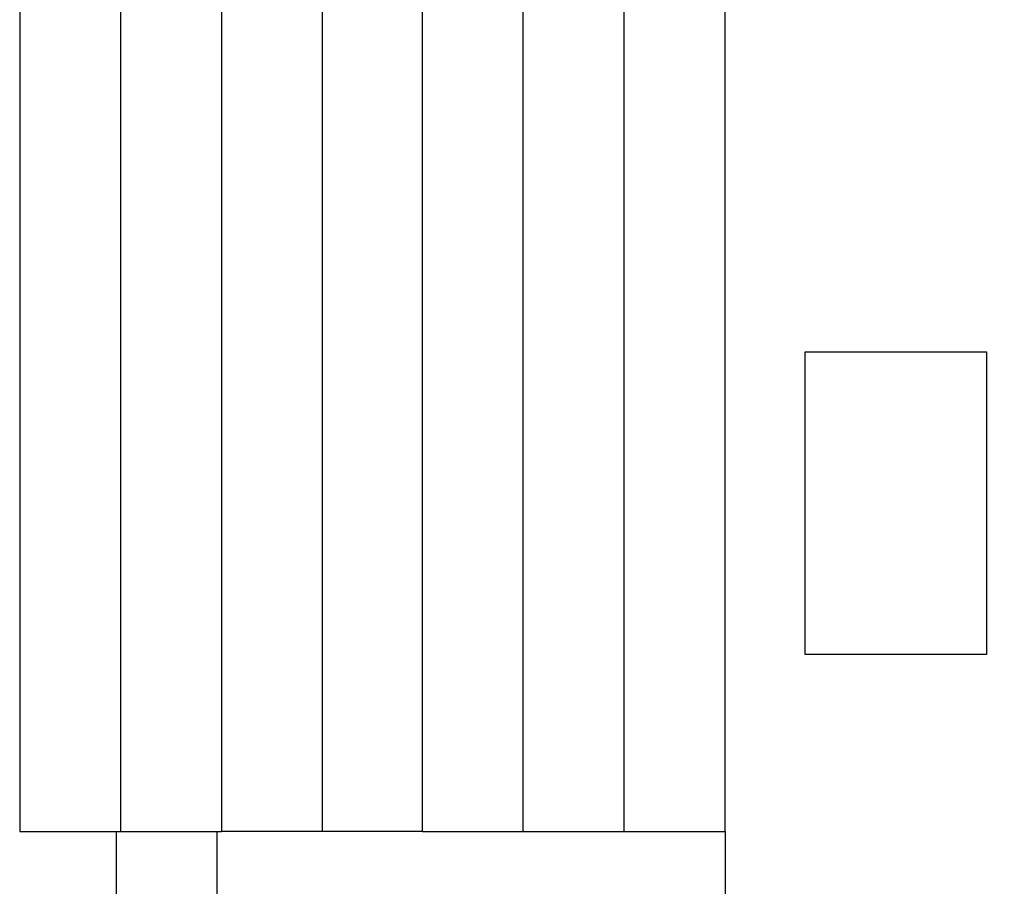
# Model space of a CAD drawing. Header units: millimetres. Extents: x -136 to 64, y -163 to 231.
# Tile 238 of 256: x -73 to -36, y 78 to 111. Entities that reach past the tile are written whole.
import ezdxf

# ---------------------------------------------------------------- set-up
doc = ezdxf.new("R2010")
doc.units = ezdxf.units.MM
doc.header["$MEASUREMENT"] = 0
doc.layers.add('Layer 1', color=7, linetype='Continuous')

msp = doc.modelspace()

# ---------------------------------------------------------------- linework, layer by layer
at = {"layer": 'Layer 1', "color": 5, "lineweight": 25}
for points, knots in [([(-72.187, 155.8154), (-72.187, 155.8154), (-72.7956, 155.8154), (-72.7956, 155.8154), (-72.7956, 155.8154), (-72.7956, 148.9627), (-72.7956, 148.9627), (-72.7956, 148.9627), (-72.7956, 80.515), (-72.7956, 80.515), (-72.7956, 80.515), (-72.4516, 80.515), (-72.4516, 80.515), (-72.4516, 80.515), (-69.1972, 80.515), (-69.1972, 80.515)], [0, 0, 0, 0, 0.2, 0.2, 0.2, 0.4, 0.4, 0.4, 0.6, 0.6, 0.6, 0.8, 0.8, 0.8, 1, 1, 1, 1]), ([(-69.0385, 155.8154), (-69.0385, 155.8154), (-69.0385, 148.9627), (-69.0385, 148.9627), (-69.0385, 148.9627), (-69.0385, 87.3677), (-69.0385, 87.3677), (-69.0385, 87.3677), (-69.0385, 80.515), (-69.0385, 80.515)], [0, 0, 0, 0, 0.3333333, 0.3333333, 0.3333333, 0.6666667, 0.6666667, 0.6666667, 1, 1, 1, 1]), ([(-65.2814, 155.8154), (-65.2814, 155.8154), (-65.2814, 148.9627), (-65.2814, 148.9627), (-65.2814, 148.9627), (-65.2814, 87.3677), (-65.2814, 87.3677), (-65.2814, 87.3677), (-65.2814, 80.515), (-65.2814, 80.515)], [0, 0, 0, 0, 0.3333333, 0.3333333, 0.3333333, 0.6666667, 0.6666667, 0.6666667, 1, 1, 1, 1]), ([(-61.5243, 155.8154), (-61.5243, 155.8154), (-61.5243, 148.9627), (-61.5243, 148.9627), (-61.5243, 148.9627), (-61.5243, 87.3677), (-61.5243, 87.3677), (-61.5243, 87.3677), (-61.5243, 80.515), (-61.5243, 80.515)], [0, 0, 0, 0, 0.3333333, 0.3333333, 0.3333333, 0.6666667, 0.6666667, 0.6666667, 1, 1, 1, 1]), ([(-57.7937, 80.515), (-57.7937, 80.515), (-57.7937, 87.3677), (-57.7937, 87.3677), (-57.7937, 87.3677), (-57.7937, 148.9627), (-57.7937, 148.9627), (-57.7937, 148.9627), (-57.7937, 155.8154), (-57.7937, 155.8154)], [0, 0, 0, 0, 0.3333333, 0.3333333, 0.3333333, 0.6666667, 0.6666667, 0.6666667, 1, 1, 1, 1]), ([(-54.0366, 80.515), (-54.0366, 80.515), (-54.0366, 87.3677), (-54.0366, 87.3677), (-54.0366, 87.3677), (-54.0366, 148.9627), (-54.0366, 148.9627), (-54.0366, 148.9627), (-54.0366, 155.8154), (-54.0366, 155.8154)], [0, 0, 0, 0, 0.3333333, 0.3333333, 0.3333333, 0.6666667, 0.6666667, 0.6666667, 1, 1, 1, 1]), ([(-50.2795, 80.515), (-50.2795, 80.515), (-50.2795, 87.3677), (-50.2795, 87.3677), (-50.2795, 87.3677), (-50.2795, 148.9627), (-50.2795, 148.9627), (-50.2795, 148.9627), (-50.2795, 155.8154), (-50.2795, 155.8154)], [0, 0, 0, 0, 0.3333333, 0.3333333, 0.3333333, 0.6666667, 0.6666667, 0.6666667, 1, 1, 1, 1]), ([(-46.5224, 80.515), (-46.5224, 80.515), (-46.5224, 87.3677), (-46.5224, 87.3677), (-46.5224, 87.3677), (-46.5224, 142.745), (-46.5224, 142.745), (-46.5224, 142.745), (-46.5224, 150.1004), (-46.5224, 150.1004)], [0, 0, 0, 0, 0.3333333, 0.3333333, 0.3333333, 0.6666667, 0.6666667, 0.6666667, 1, 1, 1, 1]), ([(-36.7858, 87.1031), (-36.7858, 87.1031), (-36.7858, 97.3425), (-36.7858, 97.3425), (-36.7858, 97.3425), (-36.7858, 98.3744), (-36.7858, 98.3744), (-36.7858, 98.3744), (-42.9241, 98.3744), (-42.9241, 98.3744), (-42.9241, 98.3744), (-43.5326, 98.3744), (-43.5326, 98.3744), (-43.5326, 98.3744), (-43.5326, 88.135), (-43.5326, 88.135), (-43.5326, 88.135), (-43.5326, 87.1031), (-43.5326, 87.1031), (-43.5326, 87.1031), (-37.3943, 87.1031), (-37.3943, 87.1031), (-37.3943, 87.1031), (-36.7858, 87.1031), (-36.7858, 87.1031)], [0, 0, 0, 0, 0.125, 0.125, 0.125, 0.25, 0.25, 0.25, 0.375, 0.375, 0.375, 0.5, 0.5, 0.5, 0.625, 0.625, 0.625, 0.75, 0.75, 0.75, 0.875, 0.875, 0.875, 1, 1, 1, 1]), ([(-69.1972, 80.515), (-69.1972, 80.515), (-69.1972, 73.6623), (-69.1972, 73.6623), (-69.1972, 73.6623), (-69.1972, 5.2146), (-69.1972, 5.2146), (-69.1972, 5.2146), (-68.8533, 5.2146), (-68.8533, 5.2146), (-68.8533, 5.2146), (-65.4401, 5.2146), (-65.4401, 5.2146), (-65.4401, 5.2146), (-65.4401, 12.0673), (-65.4401, 12.0673), (-65.4401, 12.0673), (-65.4401, 80.515), (-65.4401, 80.515)], [0, 0, 0, 0, 0.1666667, 0.1666667, 0.1666667, 0.3333333, 0.3333333, 0.3333333, 0.5, 0.5, 0.5, 0.6666667, 0.6666667, 0.6666667, 0.8333333, 0.8333333, 0.8333333, 1, 1, 1, 1]), ([(-69.0385, 80.515), (-69.0385, 80.515), (-68.6945, 80.515), (-68.6945, 80.515), (-68.6945, 80.515), (-65.7841, 80.515), (-65.7841, 80.515), (-65.7841, 80.515), (-65.4401, 80.515), (-65.4401, 80.515)], [0, 0, 0, 0, 0.3333333, 0.3333333, 0.3333333, 0.6666667, 0.6666667, 0.6666667, 1, 1, 1, 1]), ([(-61.5243, 80.515), (-61.5243, 80.515), (-64.9374, 80.515), (-64.9374, 80.515), (-64.9374, 80.515), (-65.2814, 80.515), (-65.2814, 80.515)], [0, 0, 0, 0, 0.5, 0.5, 0.5, 1, 1, 1, 1]), ([(-57.7937, 80.515), (-57.7937, 80.515), (-61.1804, 80.515), (-61.1804, 80.515), (-61.1804, 80.515), (-61.5243, 80.515), (-61.5243, 80.515)], [0, 0, 0, 0, 0.5, 0.5, 0.5, 1, 1, 1, 1]), ([(-57.7937, 80.515), (-57.7937, 80.515), (-57.4497, 80.515), (-57.4497, 80.515), (-57.4497, 80.515), (-54.0366, 80.515), (-54.0366, 80.515)], [0, 0, 0, 0, 0.5, 0.5, 0.5, 1, 1, 1, 1]), ([(-54.0366, 80.515), (-54.0366, 80.515), (-53.6926, 80.515), (-53.6926, 80.515), (-53.6926, 80.515), (-50.2795, 80.515), (-50.2795, 80.515)], [0, 0, 0, 0, 0.5, 0.5, 0.5, 1, 1, 1, 1]), ([(-50.2795, 80.515), (-50.2795, 80.515), (-49.9356, 80.515), (-49.9356, 80.515), (-49.9356, 80.515), (-46.5224, 80.515), (-46.5224, 80.515)], [0, 0, 0, 0, 0.5, 0.5, 0.5, 1, 1, 1, 1]), ([(-46.5224, 80.515), (-46.5224, 80.515), (-46.5224, 69.1114), (-46.5224, 69.1114), (-46.5224, 69.1114), (-41.8922, 69.1114), (-41.8922, 69.1114), (-41.8922, 69.1114), (4.4628, 69.1114), (4.4628, 69.1114)], [0, 0, 0, 0, 0.3333333, 0.3333333, 0.3333333, 0.6666667, 0.6666667, 0.6666667, 1, 1, 1, 1])]:
    msp.add_open_spline(points, degree=3, knots=knots, dxfattribs=at)
for points in [[(-69.1972, 80.515), (-69.1972, 80.515), (-69.0385, 80.515), (-69.0385, 80.515)], [(-65.4401, 80.515), (-65.4401, 80.515), (-65.2814, 80.515), (-65.2814, 80.515)]]:
    msp.add_open_spline(points, degree=3, dxfattribs=at)

doc.saveas('drawing.dxf')
